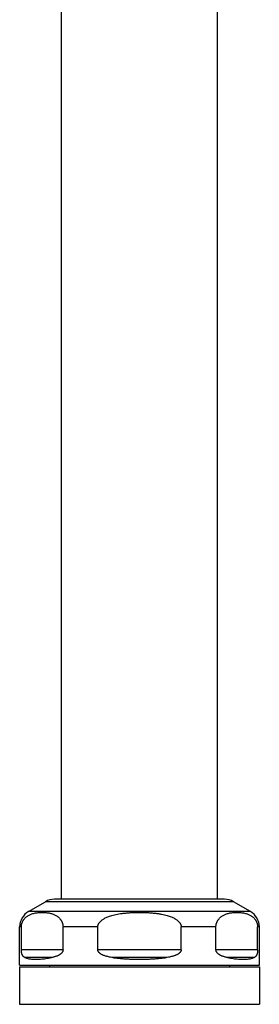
# Model space of a CAD drawing. Header units: millimetres. Extents: x 740 to 1921, y 166 to 1526.
# Tile 26 of 31: x 1416 to 1496, y 870 to 1198. Entities that reach past the tile are written whole.
import ezdxf

# ---------------------------------------------------------------- set-up
doc = ezdxf.new("R2010")
doc.units = ezdxf.units.MM
doc.header["$LTSCALE"] = 30.734
doc.layers.get('0').update_dxf_attribs({"linetype": 'CONTINUOUS'})

msp = doc.modelspace()

# ---------------------------------------------------------------- linework, layer by layer
at = {"color": 7, "linetype": 'CONTINUOUS'}
for p, q in [((1430.47, 904.55), (1430.47, 1232.05)), ((1482.47, 904.55), (1482.47, 1232.05)), ((1419.47, 900.51), (1425.08, 903.75)), ((1484.86, 904.55), (1428.08, 904.55)), ((1493.47, 900.51), (1487.86, 903.75)), ((1416.47, 882.55), (1416.47, 895.32)), ((1417.04, 887.73), (1417.04, 895.32)), ((1430.96, 887.73), (1430.96, 895.32)), ((1442.55, 887.73), (1442.55, 895.32)), ((1470.39, 887.73), (1470.39, 895.32)), ((1481.99, 887.73), (1481.99, 895.32)), ((1495.91, 887.73), (1495.91, 895.32)), ((1496.47, 882.55), (1496.47, 895.32)), ((1416.47, 882.55), (1496.47, 882.55)), ((1426.47, 882.55), (1426.47, 882.05)), ((1486.47, 882.55), (1486.47, 882.05)), ((1416.47, 882.05), (1496.47, 882.05)), ((1416.47, 882.05), (1416.47, 869.55)), ((1496.47, 882.05), (1496.47, 869.55)), ((1416.47, 869.55), (1496.47, 869.55))]:
    msp.add_line(p, q, dxfattribs=at)
at = {"color": 9, "linetype": 'CONTINUOUS'}
for p, q in [((1487.86, 903.75), (1425.08, 903.75)), ((1493.47, 900.51), (1419.47, 900.51)), ((1417.04, 895.32), (1416.47, 895.32)), ((1442.55, 895.32), (1430.96, 895.32)), ((1481.99, 895.32), (1470.39, 895.32)), ((1496.47, 895.32), (1495.91, 895.32)), ((1430.96, 887.73), (1417.04, 887.73)), ((1470.39, 887.73), (1442.55, 887.73)), ((1495.91, 887.73), (1481.99, 887.73)), ((1427.14, 885.13), (1418.25, 885.13)), ((1465.36, 885.13), (1447.58, 885.13)), ((1494.69, 885.13), (1485.8, 885.13))]:
    msp.add_line(p, q, dxfattribs=at)
at = {"color": 7, "linetype": 'CONTINUOUS'}
for centre, start, end in [((1428.08, 898.55), 90, 120), ((1484.86, 898.55), 60, 90), ((1422.47, 895.32), 120, 180), ((1490.47, 895.32), 0, 60)]:
    msp.add_arc(centre, 6, start, end, dxfattribs=at)
for points, knots in [([(1417.04, 895.32), (1417.04, 895.38), (1417.04, 895.5), (1417.05, 895.69), (1417.07, 895.87), (1417.1, 896.06), (1417.14, 896.25), (1417.19, 896.45), (1417.25, 896.65), (1417.33, 896.85), (1417.42, 897.06), (1417.52, 897.28), (1417.65, 897.5), (1417.8, 897.73), (1417.98, 897.97), (1418.19, 898.21), (1418.43, 898.46), (1418.72, 898.7), (1419.05, 898.94), (1419.43, 899.18), (1419.86, 899.4), (1420.33, 899.6), (1420.86, 899.78), (1421.43, 899.93), (1422.04, 900.04), (1422.67, 900.13), (1423.33, 900.18), (1424, 900.2), (1424.66, 900.18), (1425.32, 900.13), (1425.96, 900.04), (1426.56, 899.93), (1427.13, 899.78), (1427.66, 899.6), (1428.14, 899.4), (1428.57, 899.18), (1428.95, 898.94), (1429.28, 898.7), (1429.56, 898.46), (1429.81, 898.21), (1430.01, 897.97), (1430.19, 897.73), (1430.34, 897.5), (1430.47, 897.28), (1430.58, 897.06), (1430.67, 896.85), (1430.74, 896.65), (1430.8, 896.45), (1430.85, 896.25), (1430.89, 896.06), (1430.92, 895.87), (1430.94, 895.69), (1430.95, 895.5), (1430.96, 895.38), (1430.96, 895.32)], [0, 0, 0, 0, 0.009691, 0.019423, 0.029251, 0.039236, 0.049514, 0.06014, 0.071129, 0.082587, 0.094636, 0.107337, 0.120824, 0.135232, 0.150674, 0.167367, 0.185494, 0.205269, 0.226856, 0.250324, 0.275702, 0.303023, 0.332265, 0.363317, 0.395963, 0.429897, 0.464733, 0.500034, 0.535333, 0.570168, 0.604099, 0.636743, 0.66779, 0.697026, 0.724339, 0.749708, 0.773165, 0.79474, 0.814506, 0.832628, 0.84932, 0.864761, 0.87917, 0.892658, 0.905359, 0.91741, 0.928868, 0.939858, 0.950482, 0.960759, 0.970744, 0.980573, 0.990306, 1, 1, 1, 1]), ([(1442.55, 895.32), (1442.55, 895.38), (1442.56, 895.5), (1442.58, 895.69), (1442.62, 895.87), (1442.68, 896.06), (1442.76, 896.25), (1442.86, 896.45), (1442.98, 896.64), (1443.13, 896.85), (1443.31, 897.06), (1443.52, 897.28), (1443.77, 897.5), (1444.07, 897.73), (1444.42, 897.96), (1444.84, 898.2), (1445.32, 898.45), (1445.88, 898.69), (1446.54, 898.93), (1447.29, 899.17), (1448.15, 899.39), (1449.11, 899.59), (1450.16, 899.77), (1451.3, 899.92), (1452.52, 900.04), (1453.8, 900.13), (1455.13, 900.18), (1456.02, 900.19), (1456.47, 900.19)], [0, 0, 0, 0, 0.011626, 0.023368, 0.035361, 0.047753, 0.060786, 0.074618, 0.089371, 0.105313, 0.122725, 0.141841, 0.163052, 0.186729, 0.213301, 0.243342, 0.277426, 0.316263, 0.360492, 0.410535, 0.466592, 0.52863, 0.596536, 0.669888, 0.747966, 0.829803, 0.91424, 1, 1, 1, 1]), ([(1456.47, 900.19), (1456.92, 900.19), (1457.82, 900.18), (1459.14, 900.13), (1460.42, 900.04), (1461.64, 899.92), (1462.78, 899.77), (1463.84, 899.59), (1464.79, 899.39), (1465.65, 899.17), (1466.4, 898.93), (1467.06, 898.69), (1467.63, 898.45), (1468.11, 898.2), (1468.52, 897.96), (1468.87, 897.73), (1469.17, 897.5), (1469.42, 897.28), (1469.63, 897.06), (1469.81, 896.85), (1469.96, 896.64), (1470.08, 896.45), (1470.18, 896.25), (1470.26, 896.06), (1470.32, 895.87), (1470.36, 895.69), (1470.39, 895.5), (1470.39, 895.38), (1470.39, 895.32)], [0, 0, 0, 0, 0.08575, 0.170177, 0.252005, 0.33008, 0.403432, 0.471343, 0.533389, 0.589451, 0.639503, 0.68374, 0.722582, 0.756669, 0.786708, 0.81327, 0.836948, 0.858146, 0.877262, 0.894672, 0.910609, 0.925368, 0.939205, 0.95224, 0.964634, 0.976629, 0.988373, 1, 1, 1, 1]), ([(1481.99, 895.32), (1481.99, 895.38), (1481.99, 895.5), (1482, 895.69), (1482.02, 895.87), (1482.05, 896.06), (1482.09, 896.25), (1482.14, 896.45), (1482.2, 896.65), (1482.28, 896.85), (1482.37, 897.06), (1482.48, 897.28), (1482.6, 897.5), (1482.75, 897.73), (1482.93, 897.97), (1483.14, 898.21), (1483.38, 898.46), (1483.67, 898.7), (1484, 898.94), (1484.38, 899.18), (1484.81, 899.4), (1485.29, 899.6), (1485.81, 899.78), (1486.38, 899.93), (1486.99, 900.04), (1487.62, 900.13), (1488.28, 900.18), (1488.95, 900.2), (1489.62, 900.18), (1490.27, 900.13), (1490.91, 900.04), (1491.52, 899.93), (1492.09, 899.78), (1492.61, 899.6), (1493.09, 899.4), (1493.52, 899.18), (1493.9, 898.94), (1494.23, 898.7), (1494.51, 898.46), (1494.76, 898.21), (1494.97, 897.97), (1495.14, 897.73), (1495.29, 897.5), (1495.42, 897.28), (1495.53, 897.06), (1495.62, 896.85), (1495.69, 896.65), (1495.75, 896.45), (1495.8, 896.25), (1495.84, 896.06), (1495.87, 895.87), (1495.89, 895.69), (1495.91, 895.5), (1495.91, 895.38), (1495.91, 895.32)], [0, 0, 0, 0, 0.009691, 0.019422, 0.02925, 0.039236, 0.049514, 0.060139, 0.071128, 0.082586, 0.094636, 0.107337, 0.120824, 0.135232, 0.150674, 0.167367, 0.185494, 0.205268, 0.226854, 0.250321, 0.275699, 0.30302, 0.332263, 0.363316, 0.395963, 0.429898, 0.464735, 0.500035, 0.535334, 0.570168, 0.604099, 0.636741, 0.667787, 0.697022, 0.724335, 0.749704, 0.773162, 0.794738, 0.814505, 0.832628, 0.84932, 0.864762, 0.87917, 0.892659, 0.90536, 0.917411, 0.92887, 0.939859, 0.950483, 0.96076, 0.970746, 0.980574, 0.990307, 1, 1, 1, 1]), ([(1418.25, 885.13), (1418.18, 885.16), (1418.04, 885.24), (1417.85, 885.36), (1417.7, 885.49), (1417.57, 885.63), (1417.47, 885.78), (1417.38, 885.93), (1417.31, 886.08), (1417.26, 886.23), (1417.21, 886.37), (1417.17, 886.52), (1417.14, 886.66), (1417.11, 886.79), (1417.09, 886.92), (1417.07, 887.05), (1417.06, 887.17), (1417.05, 887.29), (1417.05, 887.4), (1417.04, 887.51), (1417.04, 887.62), (1417.04, 887.69), (1417.04, 887.73)], [0, 0, 0, 0, 0.081356, 0.153512, 0.219191, 0.280378, 0.33842, 0.394173, 0.44808, 0.500392, 0.551119, 0.600225, 0.647362, 0.69249, 0.735536, 0.776746, 0.816458, 0.85463, 0.89153, 0.927832, 0.963866, 1, 1, 1, 1]), ([(1430.96, 887.73), (1430.96, 887.69), (1430.95, 887.62), (1430.94, 887.51), (1430.92, 887.4), (1430.88, 887.28), (1430.84, 887.17), (1430.78, 887.05), (1430.71, 886.92), (1430.62, 886.79), (1430.51, 886.65), (1430.38, 886.51), (1430.22, 886.37), (1430.03, 886.22), (1429.81, 886.07), (1429.56, 885.92), (1429.27, 885.78), (1428.94, 885.63), (1428.56, 885.49), (1428.14, 885.36), (1427.66, 885.24), (1427.32, 885.17), (1427.14, 885.13)], [0, 0, 0, 0, 0.022343, 0.04476, 0.067623, 0.091291, 0.116387, 0.143347, 0.17243, 0.204191, 0.239274, 0.278142, 0.321373, 0.36931, 0.422509, 0.481556, 0.547153, 0.619987, 0.700852, 0.790566, 0.889989, 1, 1, 1, 1]), ([(1447.58, 885.13), (1447.33, 885.17), (1446.86, 885.23), (1446.2, 885.36), (1445.62, 885.49), (1445.12, 885.63), (1444.68, 885.77), (1444.3, 885.92), (1443.98, 886.07), (1443.7, 886.22), (1443.46, 886.37), (1443.27, 886.51), (1443.1, 886.65), (1442.96, 886.79), (1442.85, 886.92), (1442.77, 887.05), (1442.7, 887.17), (1442.64, 887.28), (1442.6, 887.4), (1442.57, 887.51), (1442.56, 887.62), (1442.55, 887.69), (1442.55, 887.73)], [0, 0, 0, 0, 0.126225, 0.237165, 0.33474, 0.420619, 0.496249, 0.562912, 0.621676, 0.673549, 0.719347, 0.759845, 0.79554, 0.827132, 0.855207, 0.880455, 0.903504, 0.924677, 0.944415, 0.963306, 0.981714, 1, 1, 1, 1]), ([(1470.39, 887.73), (1470.39, 887.69), (1470.39, 887.62), (1470.37, 887.51), (1470.34, 887.4), (1470.3, 887.28), (1470.25, 887.17), (1470.18, 887.04), (1470.09, 886.92), (1469.98, 886.79), (1469.84, 886.65), (1469.68, 886.51), (1469.48, 886.37), (1469.24, 886.22), (1468.97, 886.07), (1468.64, 885.92), (1468.26, 885.77), (1467.83, 885.63), (1467.33, 885.49), (1466.75, 885.36), (1466.08, 885.23), (1465.61, 885.17), (1465.36, 885.13)], [0, 0, 0, 0, 0.018312, 0.036743, 0.055656, 0.075409, 0.096593, 0.119662, 0.144938, 0.173014, 0.204597, 0.240261, 0.280718, 0.326487, 0.378324, 0.437059, 0.503698, 0.579315, 0.665194, 0.762783, 0.873748, 1, 1, 1, 1]), ([(1485.8, 885.13), (1485.62, 885.17), (1485.29, 885.24), (1484.81, 885.36), (1484.38, 885.49), (1484.01, 885.63), (1483.67, 885.78), (1483.38, 885.92), (1483.13, 886.07), (1482.91, 886.22), (1482.72, 886.37), (1482.57, 886.51), (1482.43, 886.65), (1482.32, 886.79), (1482.23, 886.92), (1482.16, 887.05), (1482.1, 887.17), (1482.06, 887.28), (1482.03, 887.4), (1482.01, 887.51), (1481.99, 887.62), (1481.99, 887.69), (1481.99, 887.73)], [0, 0, 0, 0, 0.109987, 0.209388, 0.299087, 0.37995, 0.452797, 0.518417, 0.577494, 0.630732, 0.6787, 0.721977, 0.760883, 0.795981, 0.827743, 0.856796, 0.883734, 0.908818, 0.932468, 0.955304, 0.977692, 1, 1, 1, 1]), ([(1495.91, 887.73), (1495.91, 887.69), (1495.91, 887.62), (1495.9, 887.51), (1495.9, 887.4), (1495.89, 887.28), (1495.88, 887.17), (1495.87, 887.05), (1495.85, 886.92), (1495.83, 886.79), (1495.81, 886.66), (1495.78, 886.52), (1495.74, 886.37), (1495.69, 886.23), (1495.63, 886.08), (1495.56, 885.93), (1495.47, 885.78), (1495.37, 885.63), (1495.25, 885.49), (1495.09, 885.36), (1494.91, 885.24), (1494.77, 885.16), (1494.69, 885.13)], [0, 0, 0, 0, 0.036182, 0.072256, 0.108595, 0.14552, 0.183706, 0.223443, 0.264683, 0.307716, 0.352817, 0.399901, 0.448952, 0.499643, 0.551918, 0.6058, 0.661537, 0.719572, 0.780764, 0.846455, 0.918627, 1, 1, 1, 1]), ([(1418.25, 885.13), (1418.41, 885.07), (1418.73, 884.94), (1419.26, 884.8), (1419.83, 884.69), (1420.45, 884.61), (1421.13, 884.56), (1421.85, 884.55), (1422.62, 884.57), (1423.43, 884.62), (1424.29, 884.7), (1425.2, 884.81), (1426.16, 884.95), (1426.81, 885.07), (1427.14, 885.13)], [0, 0, 0, 0, 0.055792, 0.115961, 0.18078, 0.250519, 0.325393, 0.405466, 0.490872, 0.581726, 0.678, 0.779775, 0.887133, 1, 1, 1, 1]), ([(1447.58, 885.13), (1448.07, 885.07), (1449.05, 884.95), (1450.53, 884.81), (1452.01, 884.69), (1453.5, 884.61), (1454.98, 884.57), (1455.98, 884.55), (1456.47, 884.55)], [0, 0, 0, 0, 0.166108, 0.332524, 0.499184, 0.666024, 0.832984, 1, 1, 1, 1]), ([(1456.47, 884.55), (1456.97, 884.55), (1457.96, 884.57), (1459.45, 884.61), (1460.93, 884.69), (1462.41, 884.81), (1463.89, 884.95), (1464.87, 885.07), (1465.36, 885.13)], [0, 0, 0, 0, 0.167017, 0.333976, 0.500816, 0.667476, 0.833892, 1, 1, 1, 1]), ([(1485.8, 885.13), (1486.14, 885.07), (1486.79, 884.95), (1487.74, 884.81), (1488.65, 884.7), (1489.51, 884.62), (1490.33, 884.57), (1491.1, 884.55), (1491.82, 884.56), (1492.49, 884.61), (1493.11, 884.69), (1493.69, 884.8), (1494.21, 884.94), (1494.54, 885.07), (1494.69, 885.13)], [0, 0, 0, 0, 0.112867, 0.220225, 0.322, 0.418274, 0.509128, 0.594534, 0.674607, 0.749481, 0.81922, 0.884039, 0.944208, 1, 1, 1, 1])]:
    msp.add_open_spline(points, degree=3, knots=knots, dxfattribs=at)

doc.saveas('drawing.dxf')
